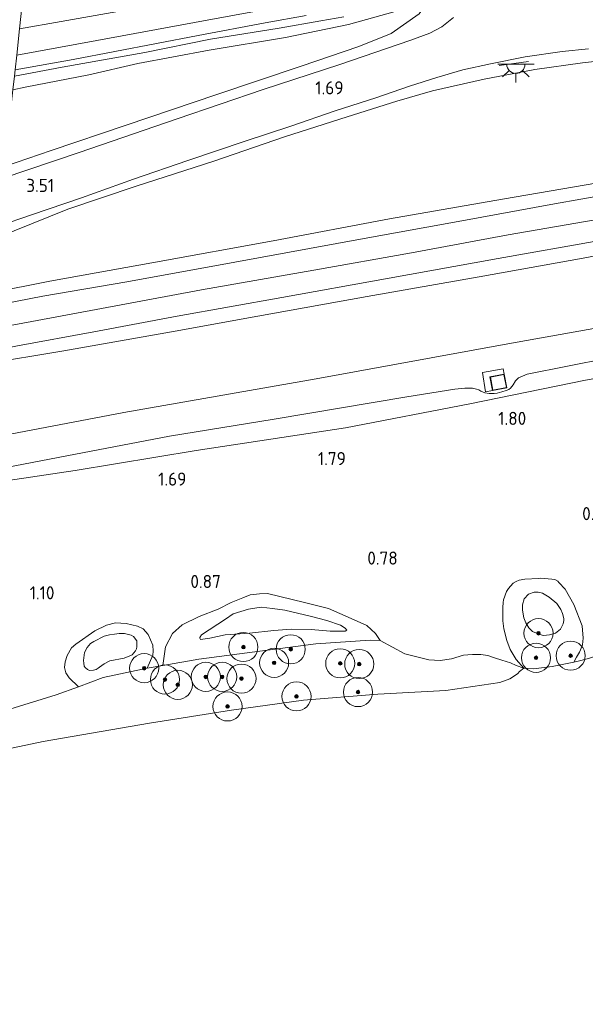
# Model space of a CAD drawing. Extents: x 126429 to 133038, y 413091 to 414846.
# Tile 9 of 256: x 126898 to 126976, y 413559 to 413694. Entities that reach past the tile are written whole.
import ezdxf
from ezdxf.enums import TextEntityAlignment as Align
from ezdxf.lldxf.tags import DXFTag

# ---------------------------------------------------------------- set-up
doc = ezdxf.new("R2010")
doc.units = 0
for name, color, linetype, lineweight in [('B-ME-GR-BOOM-S', 90, 'Continuous', 25), ('B-ME-GR-GRAS-GV', 60, 'Continuous', 13), ('B-ME-GR-RIET-GV', 120, 'Continuous', 13), ('B-ME-GW-TALUD_KRUIN-G', 90, 'Continuous', 18), ('B-ME-GW-TALUD_TEEN-G', 90, 'Continuous', 18), ('B-ME-IE-MEUBILAIR_WEGMEUBILAIR-G', 7, 'Continuous', 18), ('B-ME-IE-MEUBILAIR_WEGMEUBILAIR-GV', 7, 'Continuous', 18), ('B-ME-IE-MEUBILAIR_WEGMEUBILAIR-S', 7, 'Continuous', 25), ('B-ME-KG-KADASTRAAL_DAKRAND-G', 170, 'Continuous', 18), ('B-ME-OB-OEVERVOORZIENING-G', 7, 'Continuous', 18), ('B-ME-OG-HOOGTEPUNT-S', 7, 'Continuous', 25), ('B-ME-OG-WATER_RIVIER-GV', 130, 'Continuous', 18), ('B-ME-OG-WATER_SLOOT-G', 120, 'Continuous', 18), ('B-ME-OG-WATER_SLOOT-GV', 120, 'Continuous', 18), ('B-ME-VH-ONVERHARD-GV', 252, 'Continuous', 18), ('B-ME-VH-VERHARDING_ASFALT-GV', 252, 'Continuous', 18), ('B-ME-VH-VERHARDING_TEGEL-GV', 252, 'Continuous', 18), ('B-ME-WH-WINTERBED-G', 150, 'WH-WINTERBED', 18)]:
    doc.layers.add(name, color=color, linetype=linetype, lineweight=lineweight)
doc.styles.add('NLCS-ISO-ANNOTATIVE-T18', font='NLCS-ISO.ttf', dxfattribs={"height": 1.8})
doc.styles.get("Standard").update_dxf_attribs({"font": 'arial.ttf'})
tags = doc.linetypes.add('WH-WINTERBED', pattern='A,6,-3.5,["WB",Standard,S=1.8,R=0,X=-1.5,Y=-0.9],-3.5,6,-3.5,6,-3.5,6,-3.5,6,-3.5', length=51).pattern_tags.tags
tags[6] = DXFTag(74, 10)

# ---------------------------------------------------------------- blocks, each defined once
blk = doc.blocks.new('SAL-HOOGTELABEL-SO')
at = {"color": 0, "linetype": 'ByBlock', "lineweight": -2, "style": 'NLCS-ISO-ANNOTATIVE-T18'}
blk.add_attdef('HOOGTE', text='', height=1.8, dxfattribs=at).set_placement((2.79, 0), align=Align.RIGHT)
blk = doc.blocks.new('SGR-BOOM_01-SO')
at = {"linetype": 'ByBlock', "lineweight": 18}
h = blk.add_hatch(color=0, dxfattribs=at)
h.dxf.hatch_style = 1
edge = h.paths.add_edge_path()
edge.add_arc((0, 0), 0.25, 0, 360)
at = {"color": 0, "linetype": 'ByBlock', "lineweight": 18}
for radius in [2, 0.25]:
    blk.add_circle((0, 0), radius, dxfattribs=at)
blk = doc.blocks.new('SKL-ET_OV_LICHTPUNT-SO')
at = {"color": 0, "linetype": 'ByBlock', "lineweight": 18}
for points in [[(-1.25, 0), (-2.5, 0)], [(1.25, 0), (2.5, 0)], [(-0.92, -0.85), (-1.83, -1.7)], [(0, -1.25), (0, -2.5)], [(0.92, -0.85), (1.83, -1.7)]]:
    blk.add_lwpolyline(points, dxfattribs=at)
blk.add_lwpolyline([(0, 0), (1.25, 0, -1), (-1.25, 0)], format="xyb", close=True, dxfattribs=at)

msp = doc.modelspace()

# ---------------------------------------------------------------- linework, layer by layer
at = {"layer": 'B-ME-GR-GRAS-GV'}
for points in [[(126913.6326, 413695.9496, 0.906), (126903.538, 413694.1412, 0.9825), (126897.8065, 413693.1205, 0.9939), (126918.454, 413883.194, 0.591)], [(126918.454, 413883.194, 0.591), (126897.8065, 413693.1205, 0.9939)], [(126937.1648, 413694.9577, 0.143), (126931.5597, 413693.9414, 0.143), (126922.3398, 413692.2212, 0.143), (126905.182, 413688.933, 0.143), (126897.1962, 413687.5019, 0.143), (126897.4157, 413689.5228, 0.9728), (126908.4319, 413691.5236, 0.917), (126923.5758, 413694.3224, 0.887), (126934.828, 413696.3709, 0.817)], [(126957.4071, 413694.6871, 0.951), (126955.7991, 413693.4328, 0.9885), (126954.1645, 413692.5571, 0.996), (126951.544, 413691.5956, 1.011), (126941.7993, 413688.2583, 1.461), (126931.2498, 413684.8261, 1.901), (126919.4688, 413680.797, 2.496), (126905.9971, 413676.1508, 3.0945), (126895.5818, 413672.6397, 3.5221), (126895.7526, 413674.2124, 3.4732), (126902.1669, 413676.4072, 3.224), (126912.4427, 413679.903, 2.741), (126924.8961, 413684.1376, 2.174), (126936.4809, 413687.9918, 1.621), (126944.4335, 413690.7063, 1.2713), (126948.8466, 413692.4856, 1.1151), (126952.6803, 413695.2015, 0.8463)], [(126949.0978, 413695.4082, 0.707), (126943.0138, 413693.7439, 0.727), (126934.3223, 413691.9628, 0.797), (126923.8427, 413690.1943, 0.717), (126914.0478, 413688.3754, 0.717), (126907.3138, 413686.8067, 0.717), (126898.582, 413685.1497, 0.727), (126896.8983, 413684.7597, 0.727), (126897.1023, 413686.638, 0.143), (126903.6452, 413687.8724, 0.143), (126915.0021, 413689.9063, 0.143), (126924.0427, 413691.7052, 0.143), (126933.4748, 413693.2369, 0.143), (126939.1934, 413694.2493, 0.143), (126942.3522, 413694.795, 0.143)], [(126894.862, 413666.0135, 3.7866), (126899.4506, 413667.5771, 3.575), (126906.3092, 413669.941, 3.303), (126913.4664, 413672.4867, 2.959), (126920.943, 413675.0745, 2.607), (126928.819, 413677.705, 2.295), (126935.0801, 413679.7651, 1.951), (126941.181, 413681.8841, 1.647), (126946.7248, 413683.6397, 1.487), (126951.3602, 413685.2554, 1.287), (126955.1076, 413686.445, 1.191), (126958.7175, 413687.5082, 1.143), (126962.4889, 413688.3328, 1.079), (126967.263, 413689.2935, 1.127), (126972.3541, 413690.0069, 1.111), (126975.9486, 413690.3906, 1.087)], [(126978.8335, 413672.2776, 5.8545), (126964.1624, 413669.7417, 5.8545), (126948.6132, 413667.04, 5.9185), (126932.6463, 413664.0359, 5.9825), (126916.499, 413661.1104, 6.0145), (126901.9683, 413658.4955, 6.0065), (126893.869, 413656.8723, 6.0396), (126894.692, 413664.4481, 3.8364), (126897.0656, 413665.4171, 3.7165), (126904.4275, 413668.3513, 3.349), (126913.8299, 413671.524, 2.854), (126924.491, 413674.9595, 2.449), (126934.1919, 413678.3216, 2.0065), (126942.8291, 413681.0583, 1.6315), (126949.6238, 413683.2206, 1.3465), (126954.5333, 413684.6014, 1.2715), (126961.6042, 413686.2223, 1.234), (126968.5894, 413687.5473, 1.1515), (126975.1216, 413688.4902, 1.2115), (126979.652, 413688.9888, 1.1515)], [(126979.652, 413688.9888, 1.1515), (126975.1216, 413688.4902, 1.2115), (126968.5894, 413687.5473, 1.1515), (126961.6042, 413686.2223, 1.234), (126954.5333, 413684.6014, 1.2715), (126949.6238, 413683.2206, 1.3465), (126942.8291, 413681.0583, 1.6315), (126934.1919, 413678.3216, 2.0065), (126924.491, 413674.9595, 2.449), (126913.8299, 413671.524, 2.854), (126904.4275, 413668.3513, 3.349), (126897.0656, 413665.4171, 3.7165)], [(126985.7395, 413671.6866, 6.071), (126971.2885, 413669.1122, 6.063), (126958.5747, 413666.7492, 6.007), (126944.6628, 413664.2384, 5.959), (126927.3579, 413661.1054, 6.015), (126912.5268, 413658.4097, 6.047), (126901.0244, 413656.4073, 6.0215), (126893.6671, 413655.0132, 6.0154), (126893.869, 413656.8723, 6.0396), (126901.9683, 413658.4955, 6.0065), (126916.499, 413661.1104, 6.0145), (126932.6463, 413664.0359, 5.9825), (126948.6132, 413667.04, 5.9185), (126964.1624, 413669.7417, 5.8545), (126978.8335, 413672.2776, 5.8545)], [(126990.2827, 413654.4263, 2.8405), (126964.8579, 413649.8901, 2.8685), (126938.5525, 413645.0529, 2.8405), (126912.1449, 413640.4353, 2.8265), (126891.6626, 413636.5619, 2.8618), (126892.8051, 413647.079, 5.9221), (126903.9078, 413648.9349, 5.9425), (126918.6784, 413651.5314, 5.8065), (126930.5543, 413653.6889, 5.8305), (126945.544, 413656.3868, 5.9185), (126960.9535, 413659.0676, 5.9105), (126975.2032, 413661.6258, 5.8865), (126989.9725, 413664.4222, 5.9025)], [(126989.9725, 413664.4222, 5.9025), (126975.2032, 413661.6258, 5.8865), (126960.9535, 413659.0676, 5.9105), (126945.544, 413656.3868, 5.9185), (126930.5543, 413653.6889, 5.8305), (126918.6784, 413651.5314, 5.8065), (126903.9078, 413648.9349, 5.9425), (126892.8051, 413647.079, 5.9221), (126892.9869, 413648.7524, 6.0438), (126897.5414, 413649.6164, 6.07), (126908.0277, 413651.5073, 6.079), (126919.4563, 413653.6969, 6.079), (126933.8277, 413656.2208, 6.07), (126948.0862, 413658.8114, 6.088), (126963.5666, 413661.572, 6.043), (126977.5185, 413664.07, 6.043)], [(126891.6626, 413636.5619, 2.8618), (126912.1449, 413640.4353, 2.8265), (126938.5525, 413645.0529, 2.8405), (126964.8579, 413649.8901, 2.8685), (126990.2827, 413654.4263, 2.8405)], [(126984.1383, 413649.0134, 2.6445), (126967.5201, 413645.7259, 2.665), (126966.362, 413645.2123, 2.68), (126965.9499, 413644.7753, 2.6875), (126965.63, 413644.2606, 2.6875), (126965.2315, 413643.7941, 2.755), (126965.0033, 413643.6187, 2.755), (126964.6428, 413643.4844, 2.7625), (126964.0749, 413643.3037, 2.755), (126963.4172, 413643.0865, 2.755), (126963.0153, 413643.0644, 2.755), (126962.3049, 413643.0596, 2.755), (126961.7125, 413643.131, 2.755), (126961.1886, 413643.3605, 2.755), (126960.8898, 413643.5581, 2.74), (126960.5876, 413643.6685, 2.74), (126960.033, 413643.7832, 2.7175), (126959.3963, 413643.7976, 2.7025), (126958.949, 413643.7947, 2.7025), (126957.5991, 413643.6358, 2.6875), (126950.9925, 413642.6175, 2.5975), (126932.8006, 413639.5085, 2.6245), (126918.4242, 413637.1719, 2.6475), (126904.3086, 413634.4924, 2.5785), (126891.1649, 413631.9804, 2.6425)], [(126891.1649, 413631.9804, 2.6425), (126904.3086, 413634.4924, 2.5785), (126918.4242, 413637.1719, 2.6475), (126932.8006, 413639.5085, 2.6245), (126950.9925, 413642.6175, 2.5975), (126957.5991, 413643.6358, 2.6875), (126958.949, 413643.7947, 2.7025), (126959.3963, 413643.7976, 2.7025), (126960.033, 413643.7832, 2.7175), (126960.5876, 413643.6685, 2.74), (126960.8898, 413643.5581, 2.74), (126961.1886, 413643.3605, 2.755), (126961.7125, 413643.131, 2.755), (126962.3049, 413643.0596, 2.755), (126963.0153, 413643.0644, 2.755), (126963.4172, 413643.0865, 2.755), (126964.0749, 413643.3037, 2.755), (126964.6428, 413643.4844, 2.7625), (126965.0033, 413643.6187, 2.755), (126965.2315, 413643.7941, 2.755), (126965.63, 413644.2606, 2.6875), (126965.9499, 413644.7753, 2.6875), (126966.362, 413645.2123, 2.68), (126967.5201, 413645.7259, 2.665), (126984.1383, 413649.0134, 2.6445)], [(126890.9846, 413630.3207, 2.1062), (126905.4636, 413632.4708, 2.0705), (126922.0566, 413635.2393, 2.0285), (126942.599, 413638.349, 2.0705), (126959.6385, 413641.6489, 2.0425), (126975.5542, 413644.876, 2.0285)], [(126975.5542, 413644.876, 2.0285), (126959.6385, 413641.6489, 2.0425), (126942.599, 413638.349, 2.0705), (126922.0566, 413635.2393, 2.0285), (126905.4636, 413632.4708, 2.0705), (126890.9846, 413630.3207, 2.1062)], [(126976.0815, 413606.7212, 0.7), (126974.8986, 413606.3616, 0.7), (126973.9377, 413606.1516, 0.7), (126974.3152, 413606.8158, 0.7), (126974.7017, 413607.5178, 0.7), (126974.8602, 413607.8389, 0.7), (126975.0521, 413608.3235, 0.7), (126975.1241, 413608.5451, 0.7), (126975.2144, 413609.443, 0.7), (126975.0971, 413611.1545, 0.7), (126973.9542, 413614.0723, 0.7), (126972.7382, 413616.1654, 0.7), (126971.896, 413617.1057, 0.7), (126971.7239, 413617.2669, 0.7), (126971.3452, 413617.4964, 0.7), (126970.9303, 413617.5355, 0.7), (126969.3416, 413617.667, 0.7), (126969.0826, 413617.6635, 0.7), (126967.1909, 413617.5595, 0.7), (126966.437, 413617.3959, 0.7), (126966.023, 413617.2476, 0.7), (126965.6126, 413617.0014, 0.7), (126965.2383, 413616.6063, 0.7), (126964.9853, 413616.2682, 0.7), (126964.7149, 413615.8449, 0.7), (126964.2948, 413614.7336, 0.7), (126964.2491, 413614.3641, 0.7), (126964.1723, 413613.6494, 0.7), (126964.1972, 413611.8282, 0.7), (126964.3298, 413610.7177, 0.7), (126964.724, 413609.1399, 0.7), (126965.2196, 413607.8753, 0.7), (126966.0359, 413606.5253, 0.7), (126967.074, 413605.3443, 0.7), (126966.0039, 413605.7164, 0.7), (126965.2646, 413606.0477, 0.7), (126964.0575, 413606.4348, 0.7), (126963.0535, 413606.7458, 0.7), (126962.1079, 413607.057, 0.7), (126961.1876, 413607.2061, 0.7), (126960.04, 413607.1984, 0.7), (126959.361, 413607.1702, 0.7), (126958.7683, 413607.095, 0.7), (126957.161, 413606.61, 0.7), (126955.593, 413606.37, 0.7), (126954.033, 413606.454, 0.7), (126950.731, 413607.277, 0.7), (126947.335, 413609.137, 0.7), (126946.7027, 413610.0964, 0.869), (126945.4889, 413611.1716, 0.869), (126943.3689, 413612.1509, 0.869), (126940.2337, 413613.5377, 0.869), (126936.9468, 413614.3662, 0.869), (126931.8559, 413615.5622, 0.869), (126930.79, 413615.5476, 0.869), (126929.4864, 413615.3942, 0.869), (126928.4777, 413614.9745, 0.869), (126926.8741, 413614.3521, 0.869), (126925.0888, 413613.4243, 0.869), (126922.4757, 413612.4155, 0.869), (126920.1473, 413611.2597, 0.869), (126918.8034, 413610.1077, 0.869), (126917.8652, 413608.2645, 0.869), (126917.5031, 413605.6935, 0.7), (126915.3533, 413605.3181, 0.7), (126916.1303, 413607.128, 0.869), (126916.1583, 413607.6666, 0.869), (126916.115, 413608.4817, 0.869), (126915.4577, 413609.9544, 0.869), (126914.7957, 413610.717, 0.869), (126913.9938, 413611.1171, 0.869), (126912.4599, 413611.4583, 0.869), (126910.9962, 413611.5347, 0.869), (126909.7315, 413611.2126, 0.869), (126908.1601, 413610.4409, 0.869), (126905.5451, 413608.6357, 0.869), (126904.9385, 413608.1425, 0.869), (126904.3618, 413607.081, 0.869), (126904.0788, 413606.1748, 0.869), (126903.9686, 413605.4266, 0.869), (126904.1689, 413604.7065, 0.869), (126904.628, 413604.0063, 0.869), (126905.9107, 413602.7846, 0.7), (126902.854, 413601.647, 0.7), (126896.4735, 413599.6975, 0.7)]]:
    msp.add_polyline3d(points, dxfattribs=at)
for points in [[(126902.1669, 413676.4072, 3.224), (126895.7526, 413674.2124, 3.4732), (126896.8983, 413684.7597, 0.727), (126898.582, 413685.1497, 0.727), (126907.3138, 413686.8067, 0.717), (126914.0478, 413688.3754, 0.717), (126923.8427, 413690.1943, 0.717), (126934.3223, 413691.9628, 0.797), (126943.0138, 413693.7439, 0.727), (126949.0978, 413695.4082, 0.707), (126952.3834, 413696.5892, 0.747), (126953.483, 413697.1213, 0.757), (126954.3718, 413697.7972, 0.767), (126955.2304, 413698.6438, 0.757), (126952.6803, 413695.2015, 0.8463), (126948.8466, 413692.4856, 1.1151), (126944.4335, 413690.7063, 1.2713), (126936.4809, 413687.9918, 1.621), (126924.8961, 413684.1376, 2.174), (126912.4427, 413679.903, 2.741)], [(126961.3868, 413645.9514, 2.786), (126961.8243, 413643.279, 2.786), (126962.7795, 413643.4531, 2.786), (126964.7475, 413643.8315, 2.786), (126964.3844, 413645.7197, 2.786), (126964.2249, 413646.4512, 2.786)], [(126972.7382, 413616.1654, 0.7), (126973.9542, 413614.0723, 0.7), (126975.0971, 413611.1545, 0.7), (126975.2144, 413609.443, 0.7), (126975.1241, 413608.5451, 0.7), (126975.0521, 413608.3235, 0.7), (126974.8602, 413607.8389, 0.7), (126974.7017, 413607.5178, 0.7), (126974.3152, 413606.8158, 0.7), (126973.9377, 413606.1516, 0.7), (126973.4683, 413606.0491, 0.7), (126970.9799, 413605.5578, 0.7), (126968.398, 413605.2321, 0.7), (126967.074, 413605.3443, 0.7), (126966.0359, 413606.5253, 0.7), (126965.2196, 413607.8753, 0.7), (126964.724, 413609.1399, 0.7), (126964.3298, 413610.7177, 0.7), (126964.1972, 413611.8282, 0.7), (126964.1723, 413613.6494, 0.7), (126964.2491, 413614.3641, 0.7), (126964.2948, 413614.7336, 0.7), (126964.7149, 413615.8449, 0.7), (126964.9853, 413616.2682, 0.7), (126965.2383, 413616.6063, 0.7), (126965.6126, 413617.0014, 0.7), (126966.023, 413617.2476, 0.7), (126966.437, 413617.3959, 0.7), (126967.1909, 413617.5595, 0.7), (126969.0826, 413617.6635, 0.7), (126969.3416, 413617.667, 0.7), (126970.9303, 413617.5355, 0.7), (126971.3452, 413617.4964, 0.7), (126971.7239, 413617.2669, 0.7), (126971.896, 413617.1057, 0.7)], [(126936.9468, 413614.3662, 0.869), (126940.2337, 413613.5377, 0.869), (126943.3689, 413612.1509, 0.869), (126945.4889, 413611.1716, 0.869), (126946.7027, 413610.0964, 0.869), (126947.335, 413609.137, 0.7), (126945.958, 413609.176, 0.7), (126938.5, 413608.655, 0.7), (126922.42, 413606.552, 0.7), (126917.5031, 413605.6935, 0.7), (126917.8652, 413608.2645, 0.869), (126918.8034, 413610.1077, 0.869), (126920.1473, 413611.2597, 0.869), (126922.4757, 413612.4155, 0.869), (126925.0888, 413613.4243, 0.869), (126926.8741, 413614.3521, 0.869), (126928.4777, 413614.9745, 0.869), (126929.4864, 413615.3942, 0.869), (126930.79, 413615.5476, 0.869), (126931.8559, 413615.5622, 0.869)], [(126970.6183, 413609.8868, 1.527), (126969.7909, 413609.8111, 1.503), (126969.2908, 413609.9625, 1.503), (126968.2763, 413610.365, 1.503), (126967.759, 413610.865, 1.503), (126967.3383, 413611.5727, 1.503), (126967.0923, 413612.2507, 1.503), (126966.8893, 413613.3028, 1.503), (126966.8837, 413614.0067, 1.503), (126967.105, 413614.8563, 1.447), (126967.7089, 413615.4969, 1.423), (126968.5152, 413615.7846, 1.399), (126969.0292, 413615.7719, 1.399), (126969.6333, 413615.6246, 1.407), (126970.5698, 413615.0644, 1.391), (126971.6286, 413614.2291, 1.439), (126972.1425, 413613.3852, 1.463), (126972.4072, 413612.8157, 1.511), (126972.5465, 413612.1655, 1.519), (126972.5504, 413611.8817, 1.527), (126972.4843, 413611.4295, 1.535), (126972.1252, 413610.6657, 1.535), (126971.4167, 413610.1315, 1.535)], [(126969.2908, 413609.9625, 1.503), (126969.7909, 413609.8111, 1.503), (126970.6183, 413609.8868, 1.527), (126971.4167, 413610.1315, 1.535), (126972.1252, 413610.6657, 1.535), (126972.4843, 413611.4295, 1.535), (126972.5504, 413611.8817, 1.527), (126972.5465, 413612.1655, 1.519), (126972.4072, 413612.8157, 1.511), (126972.1425, 413613.3852, 1.463), (126971.6286, 413614.2291, 1.439), (126970.5698, 413615.0644, 1.391), (126969.6333, 413615.6246, 1.407), (126969.0292, 413615.7719, 1.399), (126968.5152, 413615.7846, 1.399), (126967.7089, 413615.4969, 1.423), (126967.105, 413614.8563, 1.447), (126966.8837, 413614.0067, 1.503), (126966.8893, 413613.3028, 1.503), (126967.0923, 413612.2507, 1.503), (126967.3383, 413611.5727, 1.503), (126967.759, 413610.865, 1.503), (126968.2763, 413610.365, 1.503)], [(126942.5477, 413610.8266, 1.2295), (126942.751, 413610.5546, 1.2055), (126942.5217, 413610.4164, 1.1215), (126941.8744, 413610.3977, 1.1215), (126940.4785, 413610.4315, 1.1215), (126937.88, 413610.6444, 1.1215), (126935.1243, 413610.698, 1.1215), (126932.7226, 413610.5165, 1.1455), (126929.3798, 413610.156, 1.1695), (126926.0577, 413609.9109, 1.1695), (126923.9242, 413609.4434, 1.1695), (126922.6735, 413609.2768, 1.1695), (126922.5573, 413609.4415, 1.1695), (126922.5567, 413609.535, 1.1695), (126922.8203, 413609.9252, 1.1695), (126926.0816, 413612.0684, 1.3615), (126927.163, 413612.8094, 1.2535), (126929.2594, 413613.4493, 1.2535), (126930.9844, 413613.691, 1.2535), (126932.5755, 413613.5002, 1.2535), (126934.2602, 413613.31, 1.2535), (126937.7405, 413612.4843, 1.2535), (126939.9964, 413611.8663, 1.2535), (126941.883, 413611.2538, 1.2535)], [(126922.5573, 413609.4415, 1.1695), (126922.6735, 413609.2768, 1.1695), (126923.9242, 413609.4434, 1.1695), (126926.0577, 413609.9109, 1.1695), (126929.3798, 413610.156, 1.1695), (126932.7226, 413610.5165, 1.1455), (126935.1243, 413610.698, 1.1215), (126937.88, 413610.6444, 1.1215), (126940.4785, 413610.4315, 1.1215), (126941.8744, 413610.3977, 1.1215), (126942.5217, 413610.4164, 1.1215), (126942.751, 413610.5546, 1.2055), (126942.5477, 413610.8266, 1.2295), (126941.883, 413611.2538, 1.2535), (126939.9964, 413611.8663, 1.2535), (126937.7405, 413612.4843, 1.2535), (126934.2602, 413613.31, 1.2535), (126932.5755, 413613.5002, 1.2535), (126930.9844, 413613.691, 1.2535), (126929.2594, 413613.4493, 1.2535), (126927.163, 413612.8094, 1.2535), (126926.0816, 413612.0684, 1.3615), (126922.8203, 413609.9252, 1.1695), (126922.5567, 413609.535, 1.1695)], [(126914.7957, 413610.717, 0.869), (126915.4577, 413609.9544, 0.869), (126916.115, 413608.4817, 0.869), (126916.1583, 413607.6666, 0.869), (126916.1303, 413607.128, 0.869), (126915.3533, 413605.3181, 0.7), (126914.717, 413605.207, 0.7), (126909.289, 413604.042, 0.7), (126905.9107, 413602.7846, 0.7), (126904.628, 413604.0063, 0.869), (126904.1689, 413604.7065, 0.869), (126903.9686, 413605.4266, 0.869), (126904.0788, 413606.1748, 0.869), (126904.3618, 413607.081, 0.869), (126904.9385, 413608.1425, 0.869), (126905.5451, 413608.6357, 0.869), (126908.1601, 413610.4409, 0.869), (126909.7315, 413611.2126, 0.869), (126910.9962, 413611.5347, 0.869), (126912.4599, 413611.4583, 0.869), (126913.9938, 413611.1171, 0.869)], [(126907.1238, 413605.1615, 1.2945), (126907.3999, 413604.9953, 1.2945), (126907.9695, 413605.0407, 1.285), (126908.3456, 413605.1655, 1.2755), (126908.5876, 413605.319, 1.2755), (126908.7989, 413605.4862, 1.266), (126909.0931, 413605.7127, 1.266), (126909.4143, 413605.9433, 1.266), (126910.221, 413606.3228, 1.266), (126912.1655, 413606.7215, 1.2755), (126912.9686, 413607.0235, 1.3135), (126913.2669, 413607.1731, 1.3135), (126913.7468, 413607.6896, 1.342), (126913.8703, 413607.9626, 1.342), (126913.9204, 413608.2416, 1.342), (126913.9326, 413609.0702, 1.342), (126913.4637, 413609.6704, 1.342), (126913.1408, 413609.8762, 1.342), (126912.242, 413610.0817, 1.3515), (126911.479, 413610.0713, 1.361), (126910.8463, 413610.0016, 1.361), (126910.1813, 413609.8986, 1.361), (126909.4096, 413609.7003, 1.3705), (126908.0111, 413609.0006, 1.2755), (126907.5739, 413608.7093, 1.228), (126907.086, 413608.177, 1.228), (126906.741, 413607.4952, 1.228), (126906.5895, 413606.3918, 1.2565), (126906.6225, 413606.0346, 1.266), (126906.7011, 413605.6086, 1.2755), (126906.8234, 413605.4178, 1.2945)], [(126907.9695, 413605.0407, 1.285), (126907.3999, 413604.9953, 1.2945), (126907.1238, 413605.1615, 1.2945), (126906.8234, 413605.4178, 1.2945), (126906.7011, 413605.6086, 1.2755), (126906.6225, 413606.0346, 1.266), (126906.5895, 413606.3918, 1.2565), (126906.741, 413607.4952, 1.228), (126907.086, 413608.177, 1.228), (126907.5739, 413608.7093, 1.228), (126908.0111, 413609.0006, 1.2755), (126909.4096, 413609.7003, 1.3705), (126910.1813, 413609.8986, 1.361), (126910.8463, 413610.0016, 1.361), (126911.479, 413610.0713, 1.361), (126912.242, 413610.0817, 1.3515), (126913.1408, 413609.8762, 1.342), (126913.4637, 413609.6704, 1.342), (126913.9326, 413609.0702, 1.342), (126913.9204, 413608.2416, 1.342), (126913.8703, 413607.9626, 1.342), (126913.7468, 413607.6896, 1.342), (126913.2669, 413607.1731, 1.3135), (126912.9686, 413607.0235, 1.3135), (126912.1655, 413606.7215, 1.2755), (126910.221, 413606.3228, 1.266), (126909.4143, 413605.9433, 1.266), (126909.0931, 413605.7127, 1.266), (126908.7989, 413605.4862, 1.266), (126908.5876, 413605.319, 1.2755), (126908.3456, 413605.1655, 1.2755)]]:
    msp.add_polyline3d(points, close=True, dxfattribs=at)
at = {"layer": 'B-ME-GR-RIET-GV'}
msp.add_polyline3d([(126896.4735, 413599.6975, 0.7), (126902.854, 413601.647, 0.7), (126905.9107, 413602.7846, 0.7), (126909.289, 413604.042, 0.7), (126914.717, 413605.207, 0.7), (126915.3533, 413605.3181, 0.7), (126917.5031, 413605.6935, 0.7), (126922.42, 413606.552, 0.7), (126938.5, 413608.655, 0.7), (126945.958, 413609.176, 0.7), (126947.335, 413609.137, 0.7), (126950.731, 413607.277, 0.7), (126954.033, 413606.454, 0.7), (126955.593, 413606.37, 0.7), (126957.161, 413606.61, 0.7), (126958.7683, 413607.095, 0.7), (126959.361, 413607.1702, 0.7), (126960.04, 413607.1984, 0.7), (126961.1876, 413607.2061, 0.7), (126962.1079, 413607.057, 0.7), (126963.0535, 413606.7458, 0.7), (126964.0575, 413606.4348, 0.7), (126965.2646, 413606.0477, 0.7), (126966.0039, 413605.7164, 0.7), (126967.074, 413605.3443, 0.7), (126966.4729, 413604.8474, 0.7), (126966.2416, 413604.5891, 0.7), (126965.9347, 413604.3497, 0.7), (126965.1548, 413603.8699, 0.7), (126963.792, 413603.34, 0.7), (126956.359, 413602.251, 0.7), (126947.016, 413601.743, 0.7), (126936.812, 413600.915, 0.7), (126926.919, 413599.571, 0.7), (126915.654, 413597.778, 0.7), (126901.063, 413595.268, 0.7), (126894.289, 413593.816, 0.7)], dxfattribs=at)
at = {"layer": 'B-ME-GW-TALUD_KRUIN-G'}
for points in [[(126944.4335, 413690.7063, 1.2713), (126948.8466, 413692.4856, 1.1151), (126952.6803, 413695.2015, 0.8463), (126955.2304, 413698.6438, 0.757)], [(126893.869, 413656.8723, 6.0396), (126901.9683, 413658.4955, 6.0065), (126916.499, 413661.1104, 6.0145), (126932.6463, 413664.0359, 5.9825), (126948.6132, 413667.04, 5.9185), (126964.1624, 413669.7417, 5.8545), (126978.8335, 413672.2776, 5.8545), (126992.4226, 413674.7135, 5.9185), (127003.8789, 413676.8483, 5.8785), (127017.8498, 413679.4994, 5.8865), (127031.7411, 413681.9294, 5.8945), (127044.232, 413684.0317, 5.9185), (127056.2466, 413686.37, 5.9425), (127064.5484, 413688.0841, 5.9345), (127068.6807, 413688.7311, 5.9265), (127078.2388, 413690.2937, 5.9345), (127081.8331, 413690.9172, 5.9025), (127085.725, 413691.6626, 5.8945), (127089.7171, 413692.3487, 5.8465)], [(126895.7526, 413674.2124, 3.4732), (126902.1669, 413676.4072, 3.224), (126912.4427, 413679.903, 2.741), (126924.8961, 413684.1376, 2.174), (126936.4809, 413687.9918, 1.621), (126944.4335, 413690.7063, 1.2713)], [(126989.9725, 413664.4222, 5.9025), (126975.2032, 413661.6258, 5.8865), (126960.9535, 413659.0676, 5.9105), (126945.544, 413656.3868, 5.9185), (126930.5543, 413653.6889, 5.8305), (126918.6784, 413651.5314, 5.8065), (126903.9078, 413648.9349, 5.9425), (126892.8051, 413647.079, 5.9221)], [(126984.1383, 413649.0134, 2.6445), (126967.5201, 413645.7259, 2.665), (126966.362, 413645.2123, 2.68), (126965.9499, 413644.7753, 2.6875), (126965.63, 413644.2606, 2.6875), (126965.2315, 413643.7941, 2.755), (126965.0033, 413643.6187, 2.755), (126964.6428, 413643.4844, 2.7625), (126964.0749, 413643.3037, 2.755), (126963.4172, 413643.0865, 2.755), (126963.0153, 413643.0644, 2.755), (126962.3049, 413643.0596, 2.755), (126961.7125, 413643.131, 2.755), (126961.1886, 413643.3605, 2.755), (126960.8898, 413643.5581, 2.74), (126960.5876, 413643.6685, 2.74), (126960.033, 413643.7832, 2.7175), (126959.3963, 413643.7976, 2.7025), (126958.949, 413643.7947, 2.7025), (126957.5991, 413643.6358, 2.6875), (126950.9925, 413642.6175, 2.5975), (126932.8006, 413639.5085, 2.6245), (126918.4242, 413637.1719, 2.6475), (126904.3086, 413634.4924, 2.5785), (126891.1649, 413631.9804, 2.6425)]]:
    msp.add_polyline3d(points, dxfattribs=at)
for points in [[(126969.7909, 413609.8111, 1.503), (126969.2908, 413609.9625, 1.503), (126968.2763, 413610.365, 1.503), (126967.759, 413610.865, 1.503), (126967.3383, 413611.5727, 1.503), (126967.0923, 413612.2507, 1.503), (126966.8893, 413613.3028, 1.503), (126966.8837, 413614.0067, 1.503), (126967.105, 413614.8563, 1.447), (126967.7089, 413615.4969, 1.423), (126968.5152, 413615.7846, 1.399), (126969.0292, 413615.7719, 1.399), (126969.6333, 413615.6246, 1.407), (126970.5698, 413615.0644, 1.391), (126971.6286, 413614.2291, 1.439), (126972.1425, 413613.3852, 1.463), (126972.4072, 413612.8157, 1.511), (126972.5465, 413612.1655, 1.519), (126972.5504, 413611.8817, 1.527), (126972.4843, 413611.4295, 1.535), (126972.1252, 413610.6657, 1.535), (126971.4167, 413610.1315, 1.535), (126970.6183, 413609.8868, 1.527)], [(126941.8744, 413610.3977, 1.1215), (126940.4785, 413610.4315, 1.1215), (126937.88, 413610.6444, 1.1215), (126935.1243, 413610.698, 1.1215), (126932.7226, 413610.5165, 1.1455), (126929.3798, 413610.156, 1.1695), (126926.0577, 413609.9109, 1.1695), (126923.9242, 413609.4434, 1.1695), (126922.6735, 413609.2768, 1.1695), (126922.5573, 413609.4415, 1.1695), (126922.5567, 413609.535, 1.1695), (126922.8203, 413609.9252, 1.1695), (126926.0816, 413612.0684, 1.3615), (126927.163, 413612.8094, 1.2535), (126929.2594, 413613.4493, 1.2535), (126930.9844, 413613.691, 1.2535), (126932.5755, 413613.5002, 1.2535), (126934.2602, 413613.31, 1.2535), (126937.7405, 413612.4843, 1.2535), (126939.9964, 413611.8663, 1.2535), (126941.883, 413611.2538, 1.2535), (126942.5477, 413610.8266, 1.2295), (126942.751, 413610.5546, 1.2055), (126942.5217, 413610.4164, 1.1215)], [(126907.3999, 413604.9953, 1.2945), (126907.1238, 413605.1615, 1.2945), (126906.8234, 413605.4178, 1.2945), (126906.7011, 413605.6086, 1.2755), (126906.6225, 413606.0346, 1.266), (126906.5895, 413606.3918, 1.2565), (126906.741, 413607.4952, 1.228), (126907.086, 413608.177, 1.228), (126907.5739, 413608.7093, 1.228), (126908.0111, 413609.0006, 1.2755), (126909.4096, 413609.7003, 1.3705), (126910.1813, 413609.8986, 1.361), (126910.8463, 413610.0016, 1.361), (126911.479, 413610.0713, 1.361), (126912.242, 413610.0817, 1.3515), (126913.1408, 413609.8762, 1.342), (126913.4637, 413609.6704, 1.342), (126913.9326, 413609.0702, 1.342), (126913.9204, 413608.2416, 1.342), (126913.8703, 413607.9626, 1.342), (126913.7468, 413607.6896, 1.342), (126913.2669, 413607.1731, 1.3135), (126912.9686, 413607.0235, 1.3135), (126912.1655, 413606.7215, 1.2755), (126910.221, 413606.3228, 1.266), (126909.4143, 413605.9433, 1.266), (126909.0931, 413605.7127, 1.266), (126908.7989, 413605.4862, 1.266), (126908.5876, 413605.319, 1.2755), (126908.3456, 413605.1655, 1.2755), (126907.9695, 413605.0407, 1.285)]]:
    msp.add_polyline3d(points, close=True, dxfattribs=at)
at = {"layer": 'B-ME-GW-TALUD_TEEN-G'}
for points in [[(126979.652, 413688.9888, 1.1515), (126975.1216, 413688.4902, 1.2115), (126968.5894, 413687.5473, 1.1515), (126961.6042, 413686.2223, 1.234), (126954.5333, 413684.6014, 1.2715), (126949.6238, 413683.2206, 1.3465), (126942.8291, 413681.0583, 1.6315), (126934.1919, 413678.3216, 2.0065), (126924.491, 413674.9595, 2.449), (126913.8299, 413671.524, 2.854), (126904.4275, 413668.3513, 3.349), (126897.0656, 413665.4171, 3.7165), (126894.692, 413664.4481, 3.8364)], [(126891.6626, 413636.5619, 2.8618), (126912.1449, 413640.4353, 2.8265), (126938.5525, 413645.0529, 2.8405), (126964.8579, 413649.8901, 2.8685), (126990.2827, 413654.4263, 2.8405), (127013.9988, 413659.4792, 2.8405), (127032.5228, 413662.9391, 2.9385), (127048.2746, 413665.7719, 2.8685), (127068.3604, 413669.1933, 2.9245), (127088.1013, 413672.9295, 3.0085), (127104.7619, 413676.0482, 2.9385), (127118.1321, 413678.3057, 2.9385), (127120.4756, 413678.3563, 2.9245), (127122.2378, 413677.9827, 2.8825), (127124.3922, 413676.5419, 3.0365), (127125.9798, 413674.2041, 3.1205), (127126.375, 413672.633, 3.0365), (127126.5751, 413670.3217, 2.7845)], [(127127.6199, 413654.0411, 1.8605), (127126.2147, 413660.2217, 2.0705), (127124.6658, 413667.94, 2.1825), (127123.7768, 413670.1373, 2.1965), (127123.1347, 413670.9793, 2.1685), (127122.485, 413671.3373, 2.1685), (127121.3926, 413671.6412, 2.1685), (127119.7979, 413671.6306, 2.1685), (127118.7473, 413671.5397, 2.1685), (127116.3307, 413670.9213, 2.1405), (127102.2199, 413668.2742, 2.0845), (127082.275, 413664.714, 2.0565), (127063.8349, 413660.9889, 2.0285), (127047.1146, 413657.8026, 2.0565), (127034.0963, 413655.3733, 2.0425), (127017.853, 413652.6071, 2.0565), (127005.908, 413650.3242, 2.0005), (126991.4123, 413647.7096, 2.0565), (126975.5542, 413644.876, 2.0285), (126959.6385, 413641.6489, 2.0425), (126942.599, 413638.349, 2.0705), (126922.0566, 413635.2393, 2.0285), (126905.4636, 413632.4708, 2.0705), (126890.9846, 413630.3207, 2.1062)], [(126967.074, 413605.3443, 0.7), (126966.0359, 413606.5253, 0.7), (126965.2196, 413607.8753, 0.7), (126964.724, 413609.1399, 0.7), (126964.3298, 413610.7177, 0.7), (126964.1972, 413611.8282, 0.7), (126964.1723, 413613.6494, 0.7), (126964.2491, 413614.3641, 0.7), (126964.2948, 413614.7336, 0.7), (126964.7149, 413615.8449, 0.7), (126964.9853, 413616.2682, 0.7), (126965.2383, 413616.6063, 0.7), (126965.6126, 413617.0014, 0.7), (126966.023, 413617.2476, 0.7), (126966.437, 413617.3959, 0.7), (126967.1909, 413617.5595, 0.7), (126969.0826, 413617.6635, 0.7), (126969.3416, 413617.667, 0.7), (126970.9303, 413617.5355, 0.7), (126971.3452, 413617.4964, 0.7), (126971.7239, 413617.2669, 0.7), (126971.896, 413617.1057, 0.7), (126972.7382, 413616.1654, 0.7), (126973.9542, 413614.0723, 0.7), (126975.0971, 413611.1545, 0.7), (126975.2144, 413609.443, 0.7), (126975.1241, 413608.5451, 0.7), (126975.0521, 413608.3235, 0.7), (126974.8602, 413607.8389, 0.7), (126974.7017, 413607.5178, 0.7), (126974.3152, 413606.8158, 0.7), (126973.9377, 413606.1516, 0.7)], [(126917.5031, 413605.6935, 0.7), (126917.8652, 413608.2645, 0.869), (126918.8034, 413610.1077, 0.869), (126920.1473, 413611.2597, 0.869), (126922.4757, 413612.4155, 0.869), (126925.0888, 413613.4243, 0.869), (126926.8741, 413614.3521, 0.869), (126928.4777, 413614.9745, 0.869), (126929.4864, 413615.3942, 0.869), (126930.79, 413615.5476, 0.869), (126931.8559, 413615.5622, 0.869), (126936.9468, 413614.3662, 0.869), (126940.2337, 413613.5377, 0.869), (126943.3689, 413612.1509, 0.869), (126945.4889, 413611.1716, 0.869), (126946.7027, 413610.0964, 0.869), (126947.335, 413609.137, 0.7)], [(126905.9107, 413602.7846, 0.7), (126904.628, 413604.0063, 0.869), (126904.1689, 413604.7065, 0.869), (126903.9686, 413605.4266, 0.869), (126904.0788, 413606.1748, 0.869), (126904.3618, 413607.081, 0.869), (126904.9385, 413608.1425, 0.869), (126905.5451, 413608.6357, 0.869), (126908.1601, 413610.4409, 0.869), (126909.7315, 413611.2126, 0.869), (126910.9962, 413611.5347, 0.869), (126912.4599, 413611.4583, 0.869), (126913.9938, 413611.1171, 0.869), (126914.7957, 413610.717, 0.869), (126915.4577, 413609.9544, 0.869), (126916.115, 413608.4817, 0.869), (126916.1583, 413607.6666, 0.869), (126916.1303, 413607.128, 0.869), (126915.3533, 413605.3181, 0.7)]]:
    msp.add_polyline3d(points, dxfattribs=at)
at = {"layer": 'B-ME-IE-MEUBILAIR_WEGMEUBILAIR-G'}
msp.add_polyline3d([(126963.6748, 413688.0977, 1.6875), (126967.7104, 413688.6342, 1.6875)], dxfattribs=at)
at = {"layer": 'B-ME-IE-MEUBILAIR_WEGMEUBILAIR-GV'}
msp.add_polyline3d([(126964.7475, 413643.8315, 2.786), (126962.7795, 413643.4531, 2.786), (126962.4165, 413645.3413, 2.786), (126964.3844, 413645.7197, 2.786)], close=True, dxfattribs=at)
at = {"layer": 'B-ME-KG-KADASTRAAL_DAKRAND-G'}
msp.add_polyline3d([(126962.8192, 413643.5116, 4.354), (126962.475, 413645.3016, 4.354), (126964.3447, 413645.6611, 4.354), (126964.6889, 413643.8711, 4.354)], close=True, dxfattribs=at)
at = {"layer": 'B-ME-OB-OEVERVOORZIENING-G'}
for points in [[(126890.335, 413597.822, 0.7), (126894.1628, 413598.9915, 0.7), (126896.4735, 413599.6975, 0.7), (126902.854, 413601.647, 0.7), (126905.9107, 413602.7846, 0.7), (126909.289, 413604.042, 0.7), (126914.717, 413605.207, 0.7), (126915.3533, 413605.3181, 0.7), (126917.5031, 413605.6935, 0.7), (126922.42, 413606.552, 0.7), (126938.5, 413608.655, 0.7), (126945.958, 413609.176, 0.7), (126947.335, 413609.137, 0.7), (126950.731, 413607.277, 0.7), (126954.033, 413606.454, 0.7), (126955.593, 413606.37, 0.7), (126957.161, 413606.61, 0.7)], [(126957.161, 413606.61, 0.7), (126958.7683, 413607.095, 0.7), (126959.361, 413607.1702, 0.7), (126960.04, 413607.1984, 0.7), (126961.1876, 413607.2061, 0.7), (126962.1079, 413607.057, 0.7), (126963.0535, 413606.7458, 0.7), (126964.0575, 413606.4348, 0.7), (126965.2646, 413606.0477, 0.7), (126966.0039, 413605.7164, 0.7), (126967.074, 413605.3443, 0.7), (126968.398, 413605.2321, 0.7), (126970.9799, 413605.5578, 0.7), (126973.4683, 413606.0491, 0.7), (126973.9377, 413606.1516, 0.7), (126974.8986, 413606.3616, 0.7), (126976.0815, 413606.7212, 0.7), (126977.0495, 413607.0098, 0.7), (126978.2452, 413607.4466, 0.7)]]:
    msp.add_polyline3d(points, dxfattribs=at)
at = {"layer": 'B-ME-OG-WATER_RIVIER-GV'}
msp.add_polyline3d([(126880.419, 413533.067, 0.7), (126886.8116, 413591.9314, 0.7), (126887.1221, 413592.0112, 0.7), (126888.6475, 413592.516, 0.7), (126894.289, 413593.816, 0.7), (126901.063, 413595.268, 0.7), (126915.654, 413597.778, 0.7), (126926.919, 413599.571, 0.7), (126936.812, 413600.915, 0.7), (126947.016, 413601.743, 0.7), (126956.359, 413602.251, 0.7), (126963.792, 413603.34, 0.7), (126965.1548, 413603.8699, 0.7), (126965.9347, 413604.3497, 0.7), (126966.2416, 413604.5891, 0.7), (126966.4729, 413604.8474, 0.7), (126967.074, 413605.3443, 0.7), (126968.398, 413605.2321, 0.7), (126970.9799, 413605.5578, 0.7), (126973.4683, 413606.0491, 0.7), (126973.9377, 413606.1516, 0.7), (126974.8986, 413606.3616, 0.7), (126976.0815, 413606.7212, 0.7)], dxfattribs=at)
at = {"layer": 'B-ME-OG-WATER_SLOOT-G'}
for points in [[(126897.4157, 413689.5228, 0.9728), (126908.4319, 413691.5236, 0.917), (126923.5758, 413694.3224, 0.887), (126934.828, 413696.3709, 0.817)], [(126949.0978, 413695.4082, 0.707), (126943.0138, 413693.7439, 0.727), (126934.3223, 413691.9628, 0.797), (126923.8427, 413690.1943, 0.717), (126914.0478, 413688.3754, 0.717), (126907.3138, 413686.8067, 0.717), (126898.582, 413685.1497, 0.727), (126896.8983, 413684.7597, 0.727)]]:
    msp.add_polyline3d(points, dxfattribs=at)
at = {"layer": 'B-ME-OG-WATER_SLOOT-GV'}
msp.add_polyline3d([(126942.3522, 413694.795, 0.143), (126939.1934, 413694.2493, 0.143), (126933.4748, 413693.2369, 0.143), (126924.0427, 413691.7052, 0.143), (126915.0021, 413689.9063, 0.143), (126903.6452, 413687.8724, 0.143), (126897.1023, 413686.638, 0.143), (126897.1962, 413687.5019, 0.143), (126905.182, 413688.933, 0.143), (126922.3398, 413692.2212, 0.143), (126931.5597, 413693.9414, 0.143), (126937.1648, 413694.9577, 0.143)], dxfattribs=at)
at = {"layer": 'B-ME-VH-ONVERHARD-GV'}
msp.add_polyline3d([(126934.828, 413696.3709, 0.817), (126923.5758, 413694.3224, 0.887), (126908.4319, 413691.5236, 0.917), (126897.4157, 413689.5228, 0.9728), (126897.8065, 413693.1205, 0.9939), (126903.538, 413694.1412, 0.9825), (126913.6326, 413695.9496, 0.906)], dxfattribs=at)
at = {"layer": 'B-ME-VH-VERHARDING_ASFALT-GV'}
for points in [[(126895.5818, 413672.6397, 3.5221), (126905.9971, 413676.1508, 3.0945), (126919.4688, 413680.797, 2.496), (126931.2498, 413684.8261, 1.901), (126941.7993, 413688.2583, 1.461), (126951.544, 413691.5956, 1.011), (126954.1645, 413692.5571, 0.996), (126955.7991, 413693.4328, 0.9885), (126957.4071, 413694.6871, 0.951)], [(126975.9486, 413690.3906, 1.087), (126972.3541, 413690.0069, 1.111), (126967.263, 413689.2935, 1.127), (126962.4889, 413688.3328, 1.079), (126958.7175, 413687.5082, 1.143), (126955.1076, 413686.445, 1.191), (126951.3602, 413685.2554, 1.287), (126946.7248, 413683.6397, 1.487), (126941.181, 413681.8841, 1.647), (126935.0801, 413679.7651, 1.951), (126928.819, 413677.705, 2.295), (126920.943, 413675.0745, 2.607), (126913.4664, 413672.4867, 2.959), (126906.3092, 413669.941, 3.303), (126899.4506, 413667.5771, 3.575), (126894.862, 413666.0135, 3.7866)], [(126977.5185, 413664.07, 6.043), (126963.5666, 413661.572, 6.043), (126948.0862, 413658.8114, 6.088), (126933.8277, 413656.2208, 6.07), (126919.4563, 413653.6969, 6.079), (126908.0277, 413651.5073, 6.079), (126897.5414, 413649.6164, 6.07), (126892.9869, 413648.7524, 6.0438), (126893.3213, 413651.8304, 6.1227), (126893.6671, 413655.0132, 6.0154), (126901.0244, 413656.4073, 6.0215), (126912.5268, 413658.4097, 6.047), (126927.3579, 413661.1054, 6.015), (126944.6628, 413664.2384, 5.959), (126958.5747, 413666.7492, 6.007), (126971.2885, 413669.1122, 6.063), (126985.7395, 413671.6866, 6.071)]]:
    msp.add_polyline3d(points, dxfattribs=at)
at = {"layer": 'B-ME-VH-VERHARDING_TEGEL-GV'}
msp.add_polyline3d([(126962.7795, 413643.4531, 2.786), (126961.8243, 413643.279, 2.786), (126961.3868, 413645.9514, 2.786), (126964.2249, 413646.4512, 2.786), (126964.3844, 413645.7197, 2.786), (126962.4165, 413645.3413, 2.786)], close=True, dxfattribs=at)
at = {"layer": 'B-ME-WH-WINTERBED-G'}
msp.add_polyline3d([(127134.3355, 413695.1484, 6.128), (127120.9742, 413692.8561, 6.149), (127113.6277, 413691.6911, 6.044), (127107.9962, 413690.7761, 6.0705), (127099.1764, 413689.153, 6.0845), (127090.7375, 413687.6994, 6.0635), (127080.6079, 413685.8832, 6.0425), (127070.618, 413684.1029, 6.0355), (127058.4458, 413681.801, 6.0215), (127051.9491, 413680.6036, 6.0495), (127042.4485, 413678.8616, 6.0145), (127031.5857, 413676.8657, 6.0495), (127019.9714, 413674.8123, 6.0635), (127007.1698, 413672.4887, 6.0985), (126995.4169, 413670.2421, 6.0775), (126987.1914, 413668.7009, 6.1125), (126976.8519, 413666.9008, 6.0915), (126964.9055, 413664.8277, 6.0985), (126951.6677, 413662.3788, 6.1195), (126938.242, 413659.9881, 6.0985), (126922.8062, 413657.2728, 6.1335), (126908.3109, 413654.6056, 6.1265), (126897.5175, 413652.5745, 6.1265), (126893.3213, 413651.8304, 6.1227)], dxfattribs=at)

# ---------------------------------------------------------------- block references
at = {"layer": 'B-ME-GR-BOOM-S'}
for p in [(126969.086, 413610.129, 0.9), (126928.555, 413608.227, 1.132), (126935.056, 413607.922, 0.998), (126932.773, 413606.06, 1.118), (126941.856, 413605.987, 0.915), (126944.469, 413605.893, 0.922), (126968.748, 413606.751, 0.878), (126973.502, 413607.044, 0.93), (126914.926, 413605.324, 1.14), (126917.782, 413603.764, 1.095), (126919.547, 413603.045, 1.102), (126923.39, 413604.133, 1.14), (126925.641, 413604.131, 1.155), (126928.291, 413603.894, 1.155), (126944.3, 413602.045, 0.915), (126935.847, 413601.451, 0.945), (126926.379, 413600.074, 1.118)]:
    msp.add_blockref('SGR-BOOM_01-SO', p, dxfattribs=at)
at = {"layer": 'B-ME-IE-MEUBILAIR_WEGMEUBILAIR-S'}
msp.add_blockref('SKL-ET_OV_LICHTPUNT-SO', (126965.9842, 413688.2637, 1.0855), dxfattribs=at)
at = {"layer": 'B-ME-OG-HOOGTEPUNT-S'}
for p, values in [((126939.5195, 413684.1404, 1.6945), {'HOOGTE': '1.69'}), ((126899.764, 413670.7309, 3.507), {'HOOGTE': '3.51'}), ((126964.6129, 413638.7355, 1.796), {'HOOGTE': '1.80'}), ((126939.8375, 413633.2121, 1.785), {'HOOGTE': '1.79'}), ((126917.9291, 413630.4005, 1.686), {'HOOGTE': '1.69'}), ((126976.543, 413625.6533, 0.982), {'HOOGTE': '0.98'}), ((126946.9629, 413619.5483, 0.784), {'HOOGTE': '0.78'}), ((126922.6667, 413616.3362, 0.872), {'HOOGTE': '0.87'}), ((126899.8157, 413614.7823, 1.103), {'HOOGTE': '1.10'})]:
    msp.add_blockref('SAL-HOOGTELABEL-SO', p, dxfattribs=at).add_auto_attribs(values)

doc.saveas('drawing.dxf')
